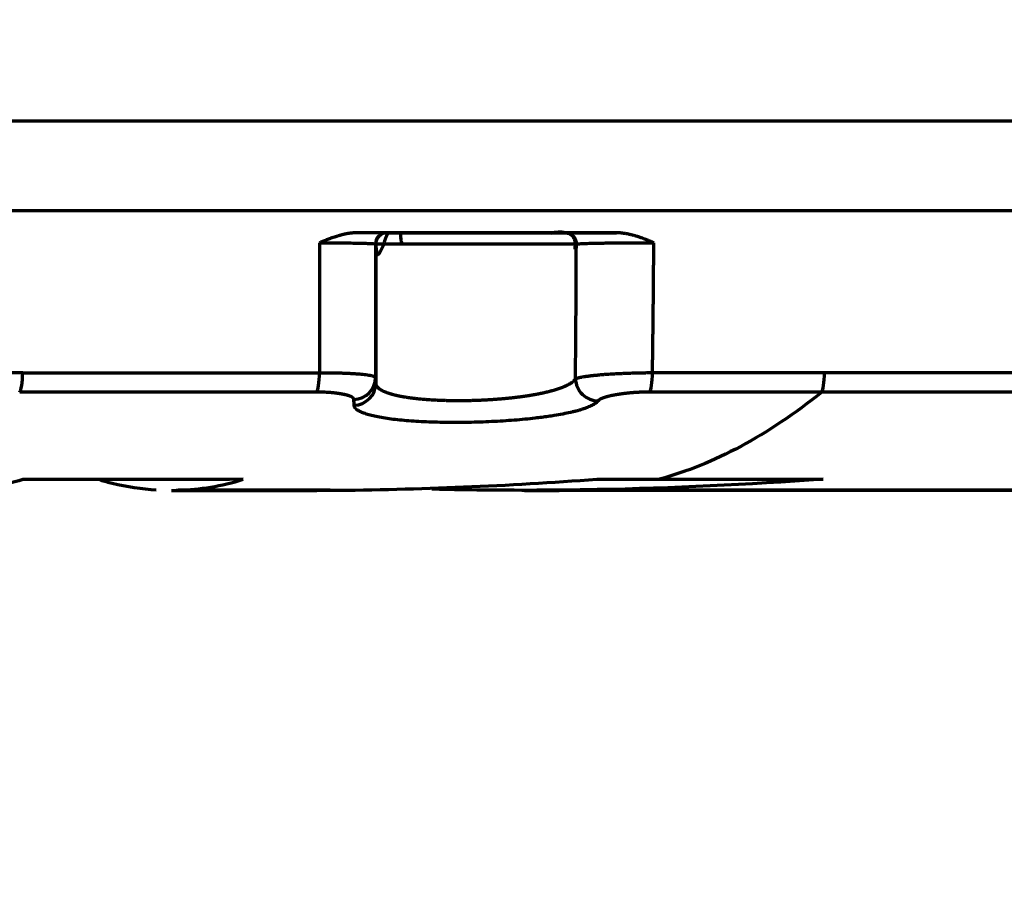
# Model space of a CAD drawing. Header units: millimetres. Extents: x -170 to 6906, y -2212 to 4257.
# Tile 208 of 256: x 5862 to 5906, y -1362 to -1322. Entities that reach past the tile are written whole.
import ezdxf

# ---------------------------------------------------------------- set-up
doc = ezdxf.new("R2010")
doc.units = ezdxf.units.MM
doc.layers.add('1', color=7, linetype='Continuous', true_color=0xffffff)

msp = doc.modelspace()

# ---------------------------------------------------------------- linework, layer by layer
at = {"lineweight": 18}
msp.add_arc((5183.539, -1242.004), 932.341, 281.861856, 355.06662, dxfattribs=at)
at = {"layer": '1', "color": 0, "linetype": 'Continuous', "lineweight": 70}
for p, q in [((5877.62, -1332.239), (5877.607, -1332.237)), ((5877.607, -1332.237), (5877.611, -1338.226))]:
    msp.add_line(p, q, dxfattribs=at)
for centre, major_axis, ratio, start_param, end_param in [((5878.107, -1332.237), (-0.048, -0.498), 0.999979, 3.236739, 4.807542), ((5861.624, -1337.901), (0, -1), 0.168277, 0.199949, 1.460719), ((5874.936, -1337.898), (0, -1), 0.163792, 0.194574, 1.460715), ((5876.611, -1338.226), (0.999, 0.035), 0.983188, 4.709092, 6.247598), ((5887.563, -1338.286), (-0.785, 0.62), 0.973411, 0.681726, 2.256338), ((5889.868, -1337.895), (0, 1), 0.159146, 3.330232, 4.602315), ((5897.585, -1337.894), (0, -1), 0.156904, 0.1861, 1.460731), ((5876.62, -1338.484), (0.999, 0.036), 0.984298, 4.707315, 6.246372)]:
    msp.add_ellipse(centre, major_axis=major_axis, ratio=ratio, start_param=start_param, end_param=end_param, dxfattribs=at)
for points, degree, knots in [([(6011.468, -1326.749), (6011.184, -1326.748), (6010.545, -1326.748), (6009.344, -1326.748), (6007.206, -1326.748), (6004.175, -1326.748), (6000.534, -1326.748), (5995.689, -1326.747), (5989.644, -1326.747), (5979.995, -1326.746), (5967.974, -1326.745), (5953.604, -1326.743), (5939.281, -1326.742), (5920.241, -1326.74), (5896.535, -1326.738), (5868.21, -1326.735), (5830.569, -1326.73), (5802.437, -1326.727), (5783.643, -1326.725)], 3, [0, 0, 0, 0, 0.003906, 0.007813, 0.015625, 0.03125, 0.046875, 0.0625, 0.09375, 0.125, 0.1875, 0.25, 0.3125, 0.375, 0.5, 0.625, 0.75, 1, 1, 1, 1]), ([(6011.52, -1326.748), (5992.609, -1326.747), (5954.645, -1326.743), (5897.497, -1326.738), (5849.912, -1326.733), (5811.999, -1326.728), (5793.118, -1326.726), (5783.702, -1326.724)], 3, [0, 0, 0, 0, 0.25, 0.5, 0.75, 0.875, 1, 1, 1, 1]), ([(5783.643, -1330.725), (5802.437, -1330.727), (5830.569, -1330.73), (5868.21, -1330.735), (5896.535, -1330.738), (5920.241, -1330.74), (5939.281, -1330.742), (5953.604, -1330.743), (5967.974, -1330.745), (5979.995, -1330.746), (5989.644, -1330.747), (5995.689, -1330.747), (6000.534, -1330.748), (6004.175, -1330.748), (6007.206, -1330.748), (6009.344, -1330.748), (6010.545, -1330.748), (6011.184, -1330.748), (6011.468, -1330.749)], 3, [0, 0, 0, 0, 0.25, 0.375, 0.5, 0.625, 0.6875, 0.75, 0.8125, 0.875, 0.90625, 0.9375, 0.953125, 0.96875, 0.984375, 0.992187, 0.996094, 1, 1, 1, 1]), ([(5876.788, -1331.736), (5876.781, -1331.736), (5876.766, -1331.736), (5876.744, -1331.736), (5876.722, -1331.737), (5876.699, -1331.737), (5876.675, -1331.739), (5876.651, -1331.74), (5876.627, -1331.742), (5876.602, -1331.744), (5876.577, -1331.746), (5876.551, -1331.748), (5876.525, -1331.751), (5876.498, -1331.754), (5876.471, -1331.758), (5876.444, -1331.761), (5876.416, -1331.766), (5876.388, -1331.77), (5876.359, -1331.775), (5876.33, -1331.78), (5876.301, -1331.785), (5876.271, -1331.791), (5876.241, -1331.797), (5876.211, -1331.804), (5876.18, -1331.811), (5876.149, -1331.818), (5876.118, -1331.826), (5876.087, -1331.834), (5876.055, -1331.842), (5876.023, -1331.851), (5875.99, -1331.859), (5875.958, -1331.869), (5875.914, -1331.882), (5875.849, -1331.901), (5875.757, -1331.93), (5875.639, -1331.97), (5875.52, -1332.014), (5875.409, -1332.055), (5875.318, -1332.091), (5875.236, -1332.123), (5875.163, -1332.153), (5875.117, -1332.171), (5875.095, -1332.18)], 3, [0, 0, 0, 0, 0.01232, 0.024917, 0.037788, 0.050932, 0.064347, 0.078031, 0.091981, 0.106195, 0.120671, 0.135407, 0.150399, 0.165645, 0.181143, 0.196889, 0.212881, 0.229115, 0.245589, 0.2623, 0.279244, 0.296418, 0.313819, 0.331444, 0.349289, 0.367347, 0.385608, 0.404072, 0.422737, 0.441601, 0.460665, 0.479926, 0.499385, 0.538873, 0.594054, 0.664577, 0.7501, 0.810525, 0.865628, 0.915524, 0.960296, 1, 1, 1, 1]), ([(5878.107, -1331.737), (5878.104, -1331.737), (5878.03, -1331.737), (5877.813, -1331.736), (5877.724, -1331.736), (5877.516, -1331.736), (5877.396, -1331.736), (5877.127, -1331.736), (5876.98, -1331.736), (5876.81, -1331.736), (5876.799, -1331.736), (5876.788, -1331.736)], 3, [0, 0, 0, 0, 0.394516, 0.394516, 0.591774, 0.591774, 0.789032, 0.789032, 0.98629, 0.98629, 1, 1, 1, 1]), ([(5878.12, -1331.739), (5878.115, -1331.739), (5878.105, -1331.739), (5878.091, -1331.74), (5878.076, -1331.741), (5878.061, -1331.743), (5878.047, -1331.745), (5878.033, -1331.747), (5878.019, -1331.75), (5878.005, -1331.753), (5877.991, -1331.756), (5877.978, -1331.76), (5877.964, -1331.764), (5877.951, -1331.769), (5877.938, -1331.774), (5877.926, -1331.779), (5877.913, -1331.784), (5877.9, -1331.79), (5877.888, -1331.796), (5877.876, -1331.803), (5877.864, -1331.81), (5877.853, -1331.817), (5877.841, -1331.825), (5877.83, -1331.834), (5877.818, -1331.842), (5877.807, -1331.851), (5877.797, -1331.861), (5877.786, -1331.87), (5877.775, -1331.88), (5877.762, -1331.893), (5877.746, -1331.91), (5877.728, -1331.931), (5877.711, -1331.953), (5877.696, -1331.976), (5877.682, -1331.999), (5877.67, -1332.024), (5877.659, -1332.046), (5877.651, -1332.067), (5877.645, -1332.085), (5877.639, -1332.103), (5877.634, -1332.122), (5877.63, -1332.141), (5877.626, -1332.16), (5877.624, -1332.18), (5877.622, -1332.199), (5877.621, -1332.219), (5877.62, -1332.232), (5877.62, -1332.239)], 3, [0, 0, 0, 0, 0.019162, 0.038131, 0.056925, 0.07556, 0.094051, 0.112408, 0.130641, 0.148754, 0.166753, 0.184645, 0.202436, 0.220136, 0.23776, 0.255324, 0.27285, 0.290362, 0.307884, 0.325444, 0.343066, 0.360775, 0.378588, 0.396517, 0.414568, 0.432738, 0.451012, 0.469365, 0.487756, 0.506136, 0.54169, 0.576698, 0.611466, 0.646252, 0.681198, 0.716311, 0.75145, 0.776281, 0.800886, 0.825367, 0.849834, 0.874611, 0.899751, 0.925032, 0.950169, 0.975033, 1, 1, 1, 1]), ([(5878.736, -1331.718), (5878.732, -1331.803), (5878.732, -1331.945), (5878.75, -1332.109), (5878.794, -1332.229), (5878.845, -1332.241), (5878.889, -1332.206)], 3, [0, 0, 0, 0, 0.207054, 0.395391, 0.582448, 1, 1, 1, 1]), ([(5890.086, -1332.182), (5890.069, -1332.175), (5890.033, -1332.16), (5889.976, -1332.137), (5889.912, -1332.111), (5889.841, -1332.083), (5889.763, -1332.052), (5889.674, -1332.018), (5889.578, -1331.982), (5889.483, -1331.949), (5889.4, -1331.921), (5889.33, -1331.899), (5889.265, -1331.879), (5889.204, -1331.861), (5889.141, -1331.844), (5889.079, -1331.828), (5889.019, -1331.813), (5888.96, -1331.8), (5888.902, -1331.788), (5888.846, -1331.778), (5888.791, -1331.768), (5888.737, -1331.761), (5888.686, -1331.754), (5888.635, -1331.748), (5888.587, -1331.744), (5888.54, -1331.741), (5888.495, -1331.738), (5888.451, -1331.737), (5888.423, -1331.737), (5888.409, -1331.737)], 3, [0, 0, 0, 0, 0.031279, 0.06667, 0.106203, 0.149928, 0.197913, 0.250252, 0.315293, 0.372972, 0.423206, 0.465828, 0.500635, 0.538786, 0.576121, 0.61261, 0.648226, 0.68294, 0.716725, 0.749556, 0.781407, 0.812266, 0.842137, 0.871011, 0.898876, 0.925719, 0.951529, 0.976293, 1, 1, 1, 1]), ([(5875.095, -1332.18), (5875.439, -1332.181), (5875.765, -1332.184), (5876.222, -1332.189), (5876.369, -1332.191), (5876.641, -1332.195), (5876.767, -1332.197), (5876.998, -1332.202), (5877.101, -1332.205), (5877.279, -1332.211), (5877.355, -1332.214), (5877.541, -1332.224), (5877.604, -1332.231), (5877.607, -1332.237)], 3, [0, 0, 0, 0, 0.245543, 0.245543, 0.371286, 0.371286, 0.497029, 0.497029, 0.622771, 0.622771, 0.748514, 0.748514, 1, 1, 1, 1]), ([(5877.612, -1332.164), (5877.613, -1332.299), (5877.63, -1332.458), (5877.665, -1332.631), (5877.683, -1332.678), (5877.701, -1332.697), (5877.711, -1332.702), (5877.718, -1332.703), (5877.726, -1332.702), (5877.736, -1332.699), (5877.779, -1332.671), (5877.888, -1332.462), (5877.99, -1332.273), (5878.023, -1332.092)], 3, [0, 0, 0, 0, 0.327123, 0.390865, 0.431372, 0.444324, 0.449602, 0.454511, 0.459469, 0.464853, 0.477862, 0.569461, 1, 1, 1, 1]), ([(5886.556, -1332.474), (5886.577, -1332.345), (5886.574, -1332.144), (5886.492, -1331.907), (5886.361, -1331.799), (5886.267, -1331.765), (5886.233, -1331.756)], 3, [0, 0, 0, 0, 0.374752, 0.653725, 0.88275, 1, 1, 1, 1]), ([(5886.613, -1332.239), (5886.625, -1332.235), (5886.659, -1332.231), (5886.767, -1332.223), (5886.844, -1332.219), (5887.034, -1332.212), (5887.147, -1332.208), (5887.345, -1332.203), (5887.416, -1332.202), (5887.565, -1332.199), (5887.643, -1332.197), (5887.764, -1332.195), (5887.806, -1332.195), (5887.89, -1332.193), (5888.02, -1332.192), (5888.157, -1332.19), (5888.298, -1332.189), (5888.345, -1332.188), (5888.441, -1332.187), (5888.586, -1332.186), (5888.735, -1332.185), (5888.937, -1332.184), (5889.041, -1332.183), (5889.249, -1332.182), (5889.354, -1332.182), (5889.511, -1332.182), (5889.564, -1332.182), (5889.668, -1332.181), (5889.825, -1332.181), (5889.981, -1332.182), (5890.086, -1332.182)], 3, [0, 0, 0, 0, 0.125, 0.125, 0.25, 0.25, 0.375, 0.375, 0.4375, 0.4375, 0.5, 0.5, 0.53125, 0.53125, 0.5625, 0.625, 0.625, 0.65625, 0.65625, 0.6875, 0.75, 0.75, 0.8125, 0.8125, 0.875, 0.875, 0.90625, 0.90625, 0.9375, 1, 1, 1, 1]), ([(5882.149, -1332.241), (5882.002, -1332.241), (5881.855, -1332.241), (5881.563, -1332.241), (5881.418, -1332.241), (5881.131, -1332.241), (5880.988, -1332.241), (5880.812, -1332.241), (5880.776, -1332.241), (5880.706, -1332.241), (5880.601, -1332.241), (5880.498, -1332.241), (5880.295, -1332.241), (5880.162, -1332.241), (5879.904, -1332.241), (5879.778, -1332.241), (5879.594, -1332.241), (5879.533, -1332.241), (5879.444, -1332.241), (5879.414, -1332.241), (5879.355, -1332.241), (5879.326, -1332.241), (5879.182, -1332.241), (5879.072, -1332.241), (5878.861, -1332.241), (5878.76, -1332.24), (5878.618, -1332.24), (5878.572, -1332.24), (5878.483, -1332.24), (5878.44, -1332.24), (5878.357, -1332.24), (5878.317, -1332.24), (5878.24, -1332.24), (5878.203, -1332.24), (5878.097, -1332.24), (5878.033, -1332.24), (5877.918, -1332.24), (5877.867, -1332.239), (5877.812, -1332.239), (5877.802, -1332.239), (5877.782, -1332.239), (5877.772, -1332.239), (5877.744, -1332.239), (5877.728, -1332.239), (5877.705, -1332.239), (5877.698, -1332.239), (5877.685, -1332.239), (5877.679, -1332.239), (5877.662, -1332.239), (5877.653, -1332.239), (5877.641, -1332.239), (5877.638, -1332.239), (5877.633, -1332.239), (5877.632, -1332.238), (5877.629, -1332.238), (5877.628, -1332.239), (5877.625, -1332.239), (5877.624, -1332.239), (5877.622, -1332.238), (5877.622, -1332.238), (5877.621, -1332.237), (5877.621, -1332.237), (5877.621, -1332.237), (5877.621, -1332.237), (5877.621, -1332.239), (5877.62, -1332.24), (5877.62, -1332.242), (5877.62, -1332.242), (5877.62, -1332.242), (5877.62, -1332.242), (5877.62, -1332.241), (5877.62, -1332.24), (5877.62, -1332.238)], 3, [0, 0, 0, 0, 0.0625, 0.0625, 0.125, 0.125, 0.1875, 0.1875, 0.203125, 0.203125, 0.21875, 0.25, 0.25, 0.3125, 0.3125, 0.375, 0.375, 0.40625, 0.40625, 0.421875, 0.421875, 0.4375, 0.4375, 0.5, 0.5, 0.5625, 0.5625, 0.59375, 0.59375, 0.625, 0.625, 0.65625, 0.65625, 0.6875, 0.6875, 0.75, 0.75, 0.8125, 0.8125, 0.828125, 0.828125, 0.84375, 0.84375, 0.875, 0.875, 0.890625, 0.890625, 0.90625, 0.90625, 0.9375, 0.9375, 0.953125, 0.953125, 0.960937, 0.960937, 0.96875, 0.96875, 0.984375, 0.984375, 0.988281, 0.988281, 0.992187, 0.992187, 0.996094, 0.996094, 0.998047, 0.998047, 0.999023, 0.999023, 0.999512, 0.999512, 1, 1, 1, 1]), ([(5886.613, -1332.239), (5886.598, -1332.239), (5886.556, -1332.239), (5886.419, -1332.239), (5886.325, -1332.24), (5886.088, -1332.24), (5885.945, -1332.24), (5885.615, -1332.24), (5885.429, -1332.241), (5885.019, -1332.241), (5884.796, -1332.241), (5884.32, -1332.241), (5884.068, -1332.241), (5883.543, -1332.241), (5883.27, -1332.241), (5882.715, -1332.241), (5882.432, -1332.241), (5882.149, -1332.241)], 3, [0, 0, 0, 0, 0.125, 0.125, 0.25, 0.25, 0.375, 0.375, 0.5, 0.5, 0.625, 0.625, 0.75, 0.75, 0.875, 0.875, 1, 1, 1, 1]), ([(5875.099, -1338.008), (5875.108, -1338.008), (5875.124, -1338.008), (5875.15, -1338.007), (5875.175, -1338.007), (5875.2, -1338.007), (5875.226, -1338.007), (5875.251, -1338.007), (5875.277, -1338.007), (5875.302, -1338.007), (5875.328, -1338.007), (5875.353, -1338.007), (5875.379, -1338.008), (5875.404, -1338.008), (5875.43, -1338.008), (5875.456, -1338.008), (5875.481, -1338.008), (5875.507, -1338.008), (5875.533, -1338.009), (5875.558, -1338.009), (5875.584, -1338.009), (5875.609, -1338.01), (5875.635, -1338.01), (5875.661, -1338.01), (5875.686, -1338.011), (5875.712, -1338.011), (5875.738, -1338.012), (5875.763, -1338.012), (5875.789, -1338.013), (5875.814, -1338.013), (5875.84, -1338.014), (5875.865, -1338.014), (5875.89, -1338.015), (5875.916, -1338.016), (5875.941, -1338.016), (5875.966, -1338.017), (5875.991, -1338.018), (5876.016, -1338.018), (5876.041, -1338.019), (5876.066, -1338.02), (5876.091, -1338.02), (5876.116, -1338.021), (5876.141, -1338.022), (5876.165, -1338.023), (5876.19, -1338.024), (5876.214, -1338.025), (5876.238, -1338.026), (5876.263, -1338.027), (5876.287, -1338.028), (5876.311, -1338.029), (5876.335, -1338.03), (5876.358, -1338.031), (5876.382, -1338.032), (5876.405, -1338.033), (5876.429, -1338.034), (5876.452, -1338.035), (5876.475, -1338.036), (5876.498, -1338.037), (5876.521, -1338.039), (5876.543, -1338.04), (5876.566, -1338.041), (5876.588, -1338.042), (5876.61, -1338.044), (5876.632, -1338.045), (5876.654, -1338.046), (5876.676, -1338.048), (5876.697, -1338.049), (5876.718, -1338.051), (5876.739, -1338.052), (5876.76, -1338.054), (5876.781, -1338.055), (5876.801, -1338.057), (5876.822, -1338.058), (5876.842, -1338.06), (5876.861, -1338.062), (5876.881, -1338.063), (5876.944, -1338.069), (5877.05, -1338.079), (5877.189, -1338.096), (5877.318, -1338.115), (5877.4, -1338.131), (5877.446, -1338.142), (5877.465, -1338.147), (5877.483, -1338.152), (5877.499, -1338.156), (5877.515, -1338.161), (5877.529, -1338.166), (5877.542, -1338.171), (5877.554, -1338.176), (5877.565, -1338.18), (5877.575, -1338.185), (5877.583, -1338.19), (5877.59, -1338.195), (5877.596, -1338.2), (5877.602, -1338.205), (5877.606, -1338.211), (5877.609, -1338.216), (5877.61, -1338.221), (5877.611, -1338.224), (5877.611, -1338.226)], 3, [0, 0, 0, 0, 0.006018, 0.012058, 0.018119, 0.024202, 0.030305, 0.03643, 0.042575, 0.048742, 0.054929, 0.061137, 0.067365, 0.073614, 0.079883, 0.086172, 0.092481, 0.09881, 0.105159, 0.111527, 0.117914, 0.124321, 0.130747, 0.137192, 0.143656, 0.150138, 0.156639, 0.163157, 0.169694, 0.176249, 0.182821, 0.189411, 0.196018, 0.202642, 0.209283, 0.21594, 0.222614, 0.229304, 0.236009, 0.242731, 0.249468, 0.25622, 0.262987, 0.269769, 0.276566, 0.283376, 0.290201, 0.297039, 0.303891, 0.310756, 0.317633, 0.324524, 0.331427, 0.338341, 0.345268, 0.352206, 0.359156, 0.366116, 0.373087, 0.380068, 0.387059, 0.39406, 0.401071, 0.40809, 0.415119, 0.422156, 0.429201, 0.436254, 0.443315, 0.450383, 0.457457, 0.464539, 0.471627, 0.47872, 0.48582, 0.492924, 0.500034, 0.555241, 0.615498, 0.680524, 0.749929, 0.764365, 0.778749, 0.793078, 0.80735, 0.821563, 0.835714, 0.849801, 0.863823, 0.877776, 0.891659, 0.905471, 0.919209, 0.932872, 0.946457, 0.959965, 0.973392, 0.986737, 1, 1, 1, 1]), ([(5882.149, -1339.239), (5882.16, -1339.239), (5882.181, -1339.238), (5882.213, -1339.237), (5882.245, -1339.236), (5882.277, -1339.235), (5882.309, -1339.233), (5882.341, -1339.232), (5882.374, -1339.23), (5882.406, -1339.229), (5882.438, -1339.227), (5882.47, -1339.226), (5882.502, -1339.224), (5882.534, -1339.222), (5882.566, -1339.221), (5882.599, -1339.219), (5882.631, -1339.217), (5882.663, -1339.215), (5882.695, -1339.213), (5882.727, -1339.211), (5882.76, -1339.209), (5882.792, -1339.207), (5882.824, -1339.205), (5882.856, -1339.203), (5882.888, -1339.201), (5882.92, -1339.199), (5882.953, -1339.196), (5882.985, -1339.194), (5883.017, -1339.192), (5883.049, -1339.189), (5883.081, -1339.187), (5883.113, -1339.184), (5883.145, -1339.182), (5883.177, -1339.179), (5883.209, -1339.176), (5883.241, -1339.174), (5883.273, -1339.171), (5883.305, -1339.168), (5883.337, -1339.165), (5883.369, -1339.162), (5883.401, -1339.159), (5883.433, -1339.156), (5883.464, -1339.153), (5883.496, -1339.15), (5883.528, -1339.147), (5883.559, -1339.144), (5883.591, -1339.141), (5883.623, -1339.138), (5883.654, -1339.134), (5883.685, -1339.131), (5883.717, -1339.128), (5883.748, -1339.124), (5883.779, -1339.121), (5883.81, -1339.117), (5883.842, -1339.113), (5883.873, -1339.11), (5883.904, -1339.106), (5883.935, -1339.102), (5883.965, -1339.099), (5883.996, -1339.095), (5884.027, -1339.091), (5884.057, -1339.087), (5884.088, -1339.083), (5884.118, -1339.079), (5884.149, -1339.075), (5884.179, -1339.071), (5884.209, -1339.067), (5884.239, -1339.063), (5884.269, -1339.058), (5884.299, -1339.054), (5884.329, -1339.05), (5884.359, -1339.046), (5884.388, -1339.041), (5884.418, -1339.037), (5884.447, -1339.032), (5884.477, -1339.028), (5884.506, -1339.023), (5884.535, -1339.018), (5884.564, -1339.014), (5884.593, -1339.009), (5884.621, -1339.004), (5884.65, -1338.999), (5884.678, -1338.994), (5884.707, -1338.989), (5884.735, -1338.984), (5884.763, -1338.979), (5884.791, -1338.974), (5884.819, -1338.969), (5884.847, -1338.964), (5884.874, -1338.959), (5884.902, -1338.954), (5884.929, -1338.948), (5884.956, -1338.943), (5884.983, -1338.938), (5885.01, -1338.932), (5885.037, -1338.927), (5885.063, -1338.921), (5885.092, -1338.915), (5885.122, -1338.909), (5885.154, -1338.902), (5885.186, -1338.895), (5885.218, -1338.887), (5885.25, -1338.88), (5885.282, -1338.872), (5885.314, -1338.865), (5885.346, -1338.857), (5885.378, -1338.849), (5885.41, -1338.841), (5885.442, -1338.832), (5885.474, -1338.824), (5885.506, -1338.815), (5885.537, -1338.807), (5885.569, -1338.798), (5885.6, -1338.789), (5885.631, -1338.78), (5885.662, -1338.771), (5885.693, -1338.761), (5885.724, -1338.752), (5885.754, -1338.742), (5885.784, -1338.732), (5885.814, -1338.722), (5885.844, -1338.712), (5885.873, -1338.702), (5885.902, -1338.691), (5885.931, -1338.681), (5885.96, -1338.67), (5885.988, -1338.66), (5886.016, -1338.649), (5886.043, -1338.638), (5886.07, -1338.626), (5886.097, -1338.615), (5886.123, -1338.603), (5886.149, -1338.592), (5886.174, -1338.58), (5886.199, -1338.568), (5886.223, -1338.556), (5886.247, -1338.544), (5886.27, -1338.532), (5886.293, -1338.519), (5886.315, -1338.506), (5886.336, -1338.494), (5886.357, -1338.481), (5886.377, -1338.468), (5886.397, -1338.455), (5886.416, -1338.441), (5886.434, -1338.428), (5886.452, -1338.414), (5886.468, -1338.401), (5886.484, -1338.387), (5886.5, -1338.373), (5886.514, -1338.359), (5886.528, -1338.344), (5886.54, -1338.33), (5886.552, -1338.315), (5886.563, -1338.301), (5886.57, -1338.291), (5886.573, -1338.286)], 3, [0, 0, 0, 0, 0.00494, 0.009885, 0.014836, 0.019792, 0.024753, 0.02972, 0.034692, 0.039669, 0.044652, 0.04964, 0.054633, 0.059632, 0.064637, 0.069646, 0.074661, 0.079682, 0.084708, 0.089739, 0.094776, 0.099818, 0.104866, 0.109919, 0.114978, 0.120042, 0.125112, 0.130187, 0.135268, 0.140354, 0.145446, 0.150543, 0.155646, 0.160755, 0.165869, 0.170989, 0.176114, 0.181245, 0.186381, 0.191524, 0.196671, 0.201825, 0.206984, 0.212149, 0.217319, 0.222495, 0.227677, 0.232864, 0.238057, 0.243256, 0.248461, 0.253671, 0.258887, 0.264109, 0.269337, 0.27457, 0.279809, 0.285054, 0.290305, 0.295561, 0.300823, 0.306091, 0.311365, 0.316645, 0.32193, 0.327222, 0.332519, 0.337822, 0.343131, 0.348446, 0.353766, 0.359093, 0.364426, 0.369764, 0.375108, 0.380458, 0.385815, 0.391177, 0.396545, 0.401919, 0.407298, 0.412684, 0.418076, 0.423474, 0.428878, 0.434288, 0.439703, 0.445125, 0.450553, 0.455987, 0.461427, 0.466873, 0.472325, 0.477783, 0.483247, 0.488717, 0.494193, 0.499676, 0.506376, 0.513143, 0.519978, 0.52688, 0.533849, 0.540886, 0.54799, 0.555162, 0.562401, 0.569708, 0.577082, 0.584524, 0.592033, 0.59961, 0.607254, 0.614966, 0.622745, 0.630593, 0.638507, 0.646489, 0.654539, 0.662657, 0.670842, 0.679095, 0.687415, 0.695803, 0.704259, 0.712783, 0.721374, 0.730033, 0.738759, 0.747554, 0.756416, 0.765345, 0.774343, 0.783408, 0.792541, 0.801742, 0.811011, 0.820347, 0.829751, 0.839223, 0.848763, 0.858371, 0.868046, 0.877789, 0.8876, 0.897479, 0.907426, 0.917441, 0.927523, 0.937673, 0.947891, 0.958177, 0.968531, 0.978953, 0.989443, 1, 1, 1, 1]), ([(5886.573, -1338.286), (5886.574, -1338.285), (5886.577, -1338.283), (5886.582, -1338.28), (5886.588, -1338.277), (5886.596, -1338.273), (5886.605, -1338.269), (5886.616, -1338.264), (5886.63, -1338.259), (5886.645, -1338.253), (5886.664, -1338.247), (5886.686, -1338.241), (5886.711, -1338.234), (5886.741, -1338.226), (5886.775, -1338.219), (5886.814, -1338.21), (5886.86, -1338.201), (5886.911, -1338.192), (5886.974, -1338.181), (5887.049, -1338.17), (5887.135, -1338.157), (5887.224, -1338.146), (5887.314, -1338.135), (5887.405, -1338.125), (5887.496, -1338.116), (5887.585, -1338.107), (5887.673, -1338.099), (5887.748, -1338.092), (5887.811, -1338.087), (5887.863, -1338.083), (5887.916, -1338.079), (5887.97, -1338.075), (5888.024, -1338.072), (5888.079, -1338.068), (5888.134, -1338.065), (5888.19, -1338.061), (5888.246, -1338.058), (5888.303, -1338.055), (5888.36, -1338.052), (5888.418, -1338.049), (5888.476, -1338.046), (5888.534, -1338.043), (5888.592, -1338.04), (5888.651, -1338.038), (5888.71, -1338.035), (5888.769, -1338.033), (5888.828, -1338.03), (5888.887, -1338.028), (5888.946, -1338.026), (5889.005, -1338.024), (5889.064, -1338.022), (5889.123, -1338.02), (5889.182, -1338.018), (5889.241, -1338.017), (5889.299, -1338.015), (5889.357, -1338.014), (5889.415, -1338.012), (5889.473, -1338.011), (5889.53, -1338.01), (5889.587, -1338.009), (5889.643, -1338.008), (5889.699, -1338.007), (5889.755, -1338.006), (5889.81, -1338.006), (5889.865, -1338.005), (5889.919, -1338.005), (5889.973, -1338.005), (5890.008, -1338.005), (5890.026, -1338.005)], 3, [0, 0, 0, 0, 0.005531, 0.012122, 0.019784, 0.028534, 0.038388, 0.049363, 0.061481, 0.074761, 0.089227, 0.104902, 0.12181, 0.139975, 0.15942, 0.180169, 0.202244, 0.225665, 0.250449, 0.282959, 0.314408, 0.344727, 0.373858, 0.401748, 0.428354, 0.453639, 0.477575, 0.500139, 0.513444, 0.526739, 0.540023, 0.553292, 0.566543, 0.579774, 0.592981, 0.606163, 0.619316, 0.632437, 0.645524, 0.658574, 0.671585, 0.684553, 0.697477, 0.710354, 0.723182, 0.735957, 0.748679, 0.761344, 0.773951, 0.786497, 0.79898, 0.811399, 0.823751, 0.836035, 0.848248, 0.860391, 0.872459, 0.884453, 0.896371, 0.908211, 0.919972, 0.931653, 0.943253, 0.95477, 0.966205, 0.977555, 0.98882, 1, 1, 1, 1]), ([(5897.741, -1338.004), (5903.736, -1338.003), (5909.74, -1338.002), (5921.766, -1338), (5927.788, -1337.999), (5939.85, -1337.998), (5945.891, -1337.997), (5957.993, -1337.995), (5964.054, -1337.995), (5970.128, -1337.994)], 3, [0, 0, 0, 0, 0.25, 0.25, 0.5, 0.5, 0.75, 0.75, 1, 1, 1, 1]), ([(5877.62, -1338.484), (5877.62, -1338.487), (5877.621, -1338.492), (5877.621, -1338.499), (5877.622, -1338.506), (5877.623, -1338.513), (5877.624, -1338.521), (5877.626, -1338.528), (5877.628, -1338.535), (5877.63, -1338.542), (5877.632, -1338.549), (5877.635, -1338.556), (5877.637, -1338.563), (5877.64, -1338.57), (5877.644, -1338.577), (5877.647, -1338.583), (5877.651, -1338.59), (5877.655, -1338.597), (5877.659, -1338.604), (5877.663, -1338.61), (5877.668, -1338.617), (5877.672, -1338.624), (5877.677, -1338.63), (5877.683, -1338.637), (5877.688, -1338.643), (5877.694, -1338.65), (5877.699, -1338.656), (5877.705, -1338.663), (5877.712, -1338.669), (5877.718, -1338.675), (5877.725, -1338.681), (5877.732, -1338.688), (5877.739, -1338.694), (5877.746, -1338.7), (5877.753, -1338.706), (5877.761, -1338.712), (5877.769, -1338.718), (5877.777, -1338.724), (5877.785, -1338.73), (5877.794, -1338.736), (5877.802, -1338.742), (5877.811, -1338.748), (5877.82, -1338.754), (5877.829, -1338.76), (5877.839, -1338.765), (5877.848, -1338.771), (5877.858, -1338.777), (5877.868, -1338.783), (5877.878, -1338.788), (5877.888, -1338.794), (5877.898, -1338.799), (5877.909, -1338.805), (5877.919, -1338.81), (5877.93, -1338.816), (5877.941, -1338.821), (5877.952, -1338.826), (5877.964, -1338.832), (5877.975, -1338.837), (5877.987, -1338.842), (5877.999, -1338.848), (5878.011, -1338.853), (5878.023, -1338.858), (5878.035, -1338.863), (5878.048, -1338.868), (5878.06, -1338.873), (5878.073, -1338.878), (5878.086, -1338.883), (5878.099, -1338.888), (5878.112, -1338.893), (5878.125, -1338.898), (5878.138, -1338.902), (5878.152, -1338.907), (5878.166, -1338.912), (5878.179, -1338.917), (5878.193, -1338.921), (5878.207, -1338.926), (5878.221, -1338.93), (5878.236, -1338.935), (5878.25, -1338.939), (5878.265, -1338.944), (5878.279, -1338.948), (5878.294, -1338.953), (5878.309, -1338.957), (5878.324, -1338.961), (5878.339, -1338.966), (5878.354, -1338.97), (5878.37, -1338.974), (5878.385, -1338.978), (5878.4, -1338.983), (5878.416, -1338.987), (5878.432, -1338.991), (5878.448, -1338.995), (5878.464, -1338.999), (5878.48, -1339.003), (5878.496, -1339.007), (5878.512, -1339.01), (5878.528, -1339.014), (5878.545, -1339.018), (5878.561, -1339.022), (5878.578, -1339.026), (5878.594, -1339.029), (5878.611, -1339.033), (5878.628, -1339.037), (5878.645, -1339.04), (5878.662, -1339.044), (5878.679, -1339.047), (5878.696, -1339.051), (5878.713, -1339.054), (5878.73, -1339.058), (5878.748, -1339.061), (5878.765, -1339.064), (5878.783, -1339.068), (5878.8, -1339.071), (5878.818, -1339.074), (5878.836, -1339.077), (5878.853, -1339.08), (5878.871, -1339.083), (5878.889, -1339.087), (5878.907, -1339.09), (5878.925, -1339.093), (5878.952, -1339.097), (5878.987, -1339.103), (5879.032, -1339.11), (5879.077, -1339.116), (5879.123, -1339.123), (5879.17, -1339.129), (5879.217, -1339.136), (5879.264, -1339.142), (5879.313, -1339.148), (5879.361, -1339.153), (5879.41, -1339.159), (5879.46, -1339.164), (5879.51, -1339.17), (5879.56, -1339.175), (5879.611, -1339.18), (5879.663, -1339.185), (5879.715, -1339.189), (5879.767, -1339.194), (5879.82, -1339.198), (5879.873, -1339.202), (5879.927, -1339.206), (5879.98, -1339.21), (5880.035, -1339.214), (5880.089, -1339.217), (5880.145, -1339.221), (5880.2, -1339.224), (5880.256, -1339.227), (5880.312, -1339.23), (5880.368, -1339.233), (5880.425, -1339.235), (5880.482, -1339.238), (5880.539, -1339.24), (5880.596, -1339.242), (5880.654, -1339.244), (5880.712, -1339.246), (5880.77, -1339.247), (5880.829, -1339.249), (5880.887, -1339.25), (5880.946, -1339.251), (5881.005, -1339.252), (5881.065, -1339.253), (5881.124, -1339.253), (5881.184, -1339.254), (5881.243, -1339.254), (5881.303, -1339.254), (5881.363, -1339.254), (5881.423, -1339.254), (5881.484, -1339.254), (5881.544, -1339.253), (5881.604, -1339.253), (5881.665, -1339.252), (5881.725, -1339.251), (5881.786, -1339.25), (5881.846, -1339.248), (5881.907, -1339.247), (5881.968, -1339.245), (5882.028, -1339.244), (5882.089, -1339.242), (5882.129, -1339.24), (5882.149, -1339.239)], 3, [0, 0, 0, 0, 0.004803, 0.009597, 0.014379, 0.019152, 0.023914, 0.028666, 0.033408, 0.03814, 0.042861, 0.047572, 0.052273, 0.056964, 0.061644, 0.066314, 0.070974, 0.075624, 0.080263, 0.084892, 0.089511, 0.09412, 0.098719, 0.103307, 0.107885, 0.112453, 0.117011, 0.121558, 0.126095, 0.130622, 0.135139, 0.139646, 0.144142, 0.148628, 0.153104, 0.15757, 0.162026, 0.166471, 0.170907, 0.175332, 0.179747, 0.184151, 0.188546, 0.19293, 0.197304, 0.201668, 0.206022, 0.210366, 0.2147, 0.219023, 0.223336, 0.227639, 0.231932, 0.236215, 0.240488, 0.24475, 0.249002, 0.253245, 0.257477, 0.261699, 0.26591, 0.270112, 0.274304, 0.278485, 0.282657, 0.286818, 0.290969, 0.29511, 0.299241, 0.303362, 0.307472, 0.311573, 0.315663, 0.319744, 0.323814, 0.327875, 0.331925, 0.335965, 0.339995, 0.344015, 0.348025, 0.352025, 0.356014, 0.359994, 0.363964, 0.367923, 0.371873, 0.375812, 0.379742, 0.383661, 0.387571, 0.39147, 0.39536, 0.399239, 0.403108, 0.406968, 0.410817, 0.414656, 0.418486, 0.422305, 0.426114, 0.429914, 0.433703, 0.437482, 0.441252, 0.445011, 0.44876, 0.4525, 0.456229, 0.459949, 0.463659, 0.467358, 0.471048, 0.474728, 0.478397, 0.482057, 0.485707, 0.489347, 0.492977, 0.496598, 0.500208, 0.508967, 0.51772, 0.526468, 0.535209, 0.543944, 0.552674, 0.561398, 0.570116, 0.578828, 0.587535, 0.596236, 0.604932, 0.613623, 0.622308, 0.630987, 0.639662, 0.648331, 0.656995, 0.665654, 0.674308, 0.682957, 0.691601, 0.70024, 0.708875, 0.717505, 0.726129, 0.73475, 0.743366, 0.751977, 0.760584, 0.769186, 0.777784, 0.786378, 0.794967, 0.803553, 0.812134, 0.820711, 0.829284, 0.837853, 0.846419, 0.85498, 0.863538, 0.872092, 0.880643, 0.88919, 0.897733, 0.906273, 0.914809, 0.923342, 0.931872, 0.940399, 0.948922, 0.957443, 0.96596, 0.974474, 0.982986, 0.991494, 1, 1, 1, 1]), ([(5876.642, -1339.209), (5876.642, -1339.208), (5876.642, -1339.205), (5876.642, -1339.201), (5876.641, -1339.197), (5876.64, -1339.193), (5876.639, -1339.189), (5876.638, -1339.185), (5876.636, -1339.181), (5876.634, -1339.177), (5876.632, -1339.173), (5876.63, -1339.169), (5876.628, -1339.165), (5876.625, -1339.161), (5876.622, -1339.157), (5876.619, -1339.154), (5876.616, -1339.15), (5876.612, -1339.146), (5876.609, -1339.142), (5876.605, -1339.138), (5876.6, -1339.135), (5876.596, -1339.131), (5876.591, -1339.127), (5876.587, -1339.123), (5876.582, -1339.12), (5876.576, -1339.116), (5876.571, -1339.112), (5876.565, -1339.109), (5876.559, -1339.105), (5876.553, -1339.102), (5876.547, -1339.098), (5876.54, -1339.094), (5876.533, -1339.091), (5876.526, -1339.087), (5876.519, -1339.084), (5876.512, -1339.08), (5876.504, -1339.077), (5876.496, -1339.073), (5876.488, -1339.07), (5876.48, -1339.067), (5876.471, -1339.063), (5876.463, -1339.06), (5876.454, -1339.056), (5876.445, -1339.053), (5876.435, -1339.05), (5876.426, -1339.046), (5876.416, -1339.043), (5876.406, -1339.04), (5876.396, -1339.036), (5876.385, -1339.033), (5876.374, -1339.03), (5876.364, -1339.027), (5876.352, -1339.024), (5876.341, -1339.02), (5876.33, -1339.017), (5876.318, -1339.014), (5876.306, -1339.011), (5876.294, -1339.008), (5876.281, -1339.005), (5876.269, -1339.002), (5876.256, -1338.999), (5876.243, -1338.996), (5876.229, -1338.992), (5876.216, -1338.989), (5876.202, -1338.986), (5876.188, -1338.984), (5876.174, -1338.981), (5876.155, -1338.977), (5876.132, -1338.972), (5876.104, -1338.967), (5876.075, -1338.962), (5876.046, -1338.956), (5876.017, -1338.952), (5875.987, -1338.947), (5875.957, -1338.942), (5875.927, -1338.938), (5875.896, -1338.934), (5875.865, -1338.929), (5875.833, -1338.926), (5875.801, -1338.922), (5875.769, -1338.918), (5875.736, -1338.915), (5875.703, -1338.911), (5875.67, -1338.908), (5875.636, -1338.905), (5875.602, -1338.902), (5875.568, -1338.9), (5875.533, -1338.897), (5875.498, -1338.895), (5875.463, -1338.893), (5875.427, -1338.891), (5875.391, -1338.889), (5875.354, -1338.887), (5875.317, -1338.886), (5875.28, -1338.884), (5875.242, -1338.883), (5875.204, -1338.882), (5875.166, -1338.881), (5875.127, -1338.88), (5875.088, -1338.88), (5875.048, -1338.879), (5875.008, -1338.879), (5874.982, -1338.879), (5874.968, -1338.879)], 3, [0, 0, 0, 0, 0.007769, 0.015516, 0.023243, 0.030949, 0.038637, 0.046305, 0.053956, 0.061589, 0.069207, 0.076809, 0.084396, 0.091969, 0.09953, 0.107078, 0.114614, 0.12214, 0.129656, 0.137163, 0.144662, 0.152153, 0.159638, 0.167117, 0.174591, 0.182061, 0.189528, 0.196992, 0.204455, 0.211917, 0.219379, 0.226842, 0.234307, 0.241774, 0.249245, 0.25672, 0.2642, 0.271685, 0.279178, 0.286678, 0.294187, 0.301705, 0.309232, 0.316771, 0.324321, 0.331884, 0.339459, 0.347049, 0.354654, 0.362274, 0.369911, 0.377565, 0.385236, 0.392927, 0.400637, 0.408367, 0.416118, 0.423891, 0.431686, 0.439505, 0.447347, 0.455214, 0.463106, 0.471025, 0.47897, 0.486942, 0.494943, 0.502973, 0.518325, 0.533544, 0.548635, 0.563604, 0.578455, 0.593194, 0.607827, 0.62236, 0.636798, 0.651147, 0.665414, 0.679604, 0.693724, 0.70778, 0.721778, 0.735726, 0.749629, 0.763494, 0.777329, 0.791139, 0.804932, 0.818714, 0.832493, 0.846274, 0.860065, 0.873873, 0.887705, 0.901567, 0.915465, 0.929407, 0.9434, 0.957449, 0.971561, 0.985743, 1, 1, 1, 1]), ([(5889.898, -1338.877), (5889.89, -1338.877), (5889.876, -1338.877), (5889.855, -1338.877), (5889.833, -1338.877), (5889.812, -1338.877), (5889.791, -1338.878), (5889.769, -1338.878), (5889.748, -1338.878), (5889.727, -1338.879), (5889.706, -1338.879), (5889.685, -1338.879), (5889.664, -1338.88), (5889.643, -1338.88), (5889.622, -1338.881), (5889.601, -1338.881), (5889.58, -1338.882), (5889.559, -1338.883), (5889.538, -1338.883), (5889.517, -1338.884), (5889.497, -1338.885), (5889.476, -1338.886), (5889.455, -1338.887), (5889.435, -1338.888), (5889.414, -1338.889), (5889.393, -1338.89), (5889.373, -1338.891), (5889.352, -1338.892), (5889.332, -1338.893), (5889.312, -1338.894), (5889.291, -1338.896), (5889.271, -1338.897), (5889.251, -1338.898), (5889.23, -1338.9), (5889.21, -1338.901), (5889.19, -1338.902), (5889.17, -1338.904), (5889.15, -1338.905), (5889.13, -1338.907), (5889.11, -1338.909), (5889.09, -1338.91), (5889.07, -1338.912), (5889.05, -1338.914), (5889.03, -1338.916), (5889.011, -1338.917), (5888.991, -1338.919), (5888.971, -1338.921), (5888.951, -1338.923), (5888.932, -1338.925), (5888.912, -1338.927), (5888.893, -1338.929), (5888.873, -1338.932), (5888.854, -1338.934), (5888.834, -1338.936), (5888.815, -1338.938), (5888.795, -1338.941), (5888.776, -1338.943), (5888.757, -1338.945), (5888.737, -1338.948), (5888.718, -1338.95), (5888.699, -1338.953), (5888.68, -1338.955), (5888.661, -1338.958), (5888.642, -1338.961), (5888.623, -1338.963), (5888.604, -1338.966), (5888.585, -1338.969), (5888.566, -1338.972), (5888.547, -1338.975), (5888.528, -1338.978), (5888.509, -1338.98), (5888.491, -1338.983), (5888.472, -1338.987), (5888.453, -1338.99), (5888.435, -1338.993), (5888.416, -1338.996), (5888.391, -1339), (5888.359, -1339.006), (5888.321, -1339.013), (5888.284, -1339.02), (5888.248, -1339.027), (5888.213, -1339.034), (5888.179, -1339.041), (5888.146, -1339.048), (5888.114, -1339.055), (5888.082, -1339.063), (5888.052, -1339.07), (5888.022, -1339.077), (5887.994, -1339.085), (5887.966, -1339.092), (5887.939, -1339.1), (5887.914, -1339.107), (5887.889, -1339.115), (5887.865, -1339.123), (5887.842, -1339.13), (5887.82, -1339.138), (5887.798, -1339.146), (5887.778, -1339.154), (5887.759, -1339.162), (5887.74, -1339.17), (5887.723, -1339.178), (5887.706, -1339.186), (5887.691, -1339.194), (5887.676, -1339.202), (5887.662, -1339.21), (5887.65, -1339.219), (5887.638, -1339.227), (5887.627, -1339.235), (5887.617, -1339.244), (5887.608, -1339.252), (5887.599, -1339.261), (5887.595, -1339.267), (5887.592, -1339.269)], 3, [0, 0, 0, 0, 0.006712, 0.013401, 0.020067, 0.026712, 0.033336, 0.039939, 0.046524, 0.05309, 0.059639, 0.066171, 0.072688, 0.079189, 0.085676, 0.09215, 0.098611, 0.105061, 0.1115, 0.117929, 0.12435, 0.130762, 0.137167, 0.143566, 0.14996, 0.156349, 0.162734, 0.169117, 0.175498, 0.181878, 0.188258, 0.194639, 0.201022, 0.207407, 0.213796, 0.22019, 0.226588, 0.232993, 0.239406, 0.245826, 0.252255, 0.258694, 0.265143, 0.271604, 0.278077, 0.284563, 0.291064, 0.297579, 0.30411, 0.310658, 0.317223, 0.323806, 0.330408, 0.33703, 0.343673, 0.350336, 0.357023, 0.363732, 0.370464, 0.377221, 0.384004, 0.390812, 0.397647, 0.404509, 0.4114, 0.418319, 0.425267, 0.432246, 0.439256, 0.446297, 0.453371, 0.460477, 0.467616, 0.47479, 0.481998, 0.489242, 0.496522, 0.51188, 0.527108, 0.542213, 0.557201, 0.572077, 0.586847, 0.601518, 0.616096, 0.630587, 0.644998, 0.659335, 0.673606, 0.687818, 0.701976, 0.71609, 0.730164, 0.744208, 0.758227, 0.77223, 0.786224, 0.800216, 0.814213, 0.828223, 0.842254, 0.856312, 0.870406, 0.884542, 0.898727, 0.912969, 0.927274, 0.941651, 0.956105, 0.970643, 0.985273, 1, 1, 1, 1]), ([(5970.011, -1338.87), (5969.614, -1338.87), (5968.824, -1338.87), (5967.645, -1338.87), (5966.48, -1338.871), (5965.327, -1338.871), (5964.187, -1338.871), (5963.06, -1338.871), (5961.946, -1338.871), (5960.844, -1338.871), (5959.756, -1338.871), (5958.68, -1338.871), (5957.616, -1338.871), (5956.566, -1338.871), (5955.528, -1338.871), (5954.503, -1338.871), (5953.491, -1338.871), (5952.491, -1338.871), (5951.504, -1338.872), (5950.53, -1338.872), (5949.569, -1338.872), (5948.62, -1338.872), (5947.684, -1338.872), (5946.761, -1338.872), (5945.85, -1338.872), (5944.952, -1338.872), (5944.066, -1338.872), (5943.194, -1338.872), (5942.334, -1338.872), (5941.486, -1338.872), (5940.652, -1338.872), (5939.83, -1338.872), (5939.02, -1338.873), (5938.224, -1338.873), (5937.44, -1338.873), (5936.668, -1338.873), (5935.909, -1338.873), (5935.163, -1338.873), (5934.43, -1338.873), (5933.709, -1338.873), (5933.001, -1338.873), (5932.062, -1338.873), (5930.881, -1338.873), (5929.444, -1338.873), (5927.984, -1338.874), (5926.5, -1338.874), (5924.992, -1338.874), (5923.46, -1338.874), (5921.904, -1338.874), (5920.324, -1338.874), (5918.721, -1338.874), (5917.093, -1338.875), (5915.441, -1338.875), (5913.766, -1338.875), (5912.066, -1338.875), (5910.343, -1338.875), (5908.595, -1338.875), (5906.824, -1338.876), (5905.028, -1338.876), (5903.209, -1338.876), (5901.365, -1338.876), (5899.497, -1338.876), (5898.244, -1338.876), (5897.614, -1338.876)], 3, [0, 0, 0, 0, 0.016437, 0.032696, 0.048779, 0.064685, 0.080415, 0.095968, 0.111345, 0.126547, 0.141572, 0.156422, 0.171096, 0.185595, 0.199919, 0.214067, 0.22804, 0.241838, 0.255461, 0.268909, 0.282182, 0.29528, 0.308204, 0.320952, 0.333526, 0.345925, 0.358149, 0.370199, 0.382074, 0.393775, 0.405301, 0.416652, 0.427829, 0.438832, 0.449659, 0.460313, 0.470792, 0.481096, 0.491227, 0.501182, 0.510964, 0.52057, 0.54008, 0.559921, 0.580093, 0.600596, 0.62143, 0.642596, 0.664093, 0.685923, 0.708084, 0.730578, 0.753404, 0.776562, 0.800053, 0.823878, 0.848036, 0.872527, 0.897353, 0.922512, 0.948006, 0.973836, 1, 1, 1, 1]), ([(5887.592, -1339.269), (5887.591, -1339.272), (5887.587, -1339.276), (5887.582, -1339.282), (5887.576, -1339.289), (5887.57, -1339.295), (5887.564, -1339.302), (5887.558, -1339.308), (5887.551, -1339.315), (5887.544, -1339.321), (5887.537, -1339.327), (5887.53, -1339.334), (5887.523, -1339.34), (5887.515, -1339.347), (5887.507, -1339.353), (5887.499, -1339.359), (5887.491, -1339.366), (5887.482, -1339.372), (5887.473, -1339.378), (5887.464, -1339.385), (5887.455, -1339.391), (5887.445, -1339.398), (5887.436, -1339.404), (5887.426, -1339.41), (5887.416, -1339.417), (5887.405, -1339.423), (5887.395, -1339.429), (5887.384, -1339.435), (5887.373, -1339.442), (5887.361, -1339.448), (5887.326, -1339.467), (5887.263, -1339.499), (5887.164, -1339.543), (5887.053, -1339.586), (5886.932, -1339.629), (5886.801, -1339.67), (5886.661, -1339.711), (5886.51, -1339.75), (5886.297, -1339.801), (5886.007, -1339.862), (5885.667, -1339.923), (5885.35, -1339.971), (5885.065, -1340.011), (5884.718, -1340.053), (5884.305, -1340.097), (5883.82, -1340.14), (5883.322, -1340.176), (5882.811, -1340.204), (5882.293, -1340.225), (5881.774, -1340.238), (5881.258, -1340.244), (5880.751, -1340.241), (5880.256, -1340.23), (5879.779, -1340.212), (5879.323, -1340.186), (5878.892, -1340.153), (5878.49, -1340.112), (5878.121, -1340.064), (5877.788, -1340.009), (5877.544, -1339.958), (5877.368, -1339.914), (5877.248, -1339.879), (5877.137, -1339.843), (5877.038, -1339.806), (5876.949, -1339.768), (5876.872, -1339.728), (5876.806, -1339.687), (5876.764, -1339.655), (5876.739, -1339.633), (5876.726, -1339.621), (5876.715, -1339.608), (5876.704, -1339.596), (5876.694, -1339.583), (5876.686, -1339.571), (5876.678, -1339.558), (5876.671, -1339.545), (5876.665, -1339.533), (5876.66, -1339.52), (5876.656, -1339.507), (5876.654, -1339.494), (5876.652, -1339.481), (5876.651, -1339.473), (5876.651, -1339.468)], 3, [0, 0, 0, 0, 0.002169, 0.004336, 0.006504, 0.008671, 0.010838, 0.013004, 0.015171, 0.017337, 0.019504, 0.02167, 0.023837, 0.026004, 0.028172, 0.030339, 0.032508, 0.034677, 0.036847, 0.039017, 0.041189, 0.043361, 0.045535, 0.047709, 0.049885, 0.052062, 0.054241, 0.056421, 0.058603, 0.060786, 0.062971, 0.078601, 0.094213, 0.109839, 0.125509, 0.141133, 0.156714, 0.172282, 0.187871, 0.219153, 0.250308, 0.271079, 0.29188, 0.312793, 0.343962, 0.375148, 0.406406, 0.437531, 0.468951, 0.500148, 0.53138, 0.562754, 0.593895, 0.625111, 0.656299, 0.687452, 0.718778, 0.749974, 0.78113, 0.812518, 0.828096, 0.843673, 0.859282, 0.874956, 0.890601, 0.906205, 0.9218, 0.937421, 0.941926, 0.946422, 0.950911, 0.955393, 0.959868, 0.964338, 0.968803, 0.973265, 0.977724, 0.98218, 0.986635, 0.991089, 0.995544, 1, 1, 1, 1]), ([(5875.582, -1343.278), (5877.574, -1343.264), (5879.565, -1343.215), (5883.546, -1343.047), (5885.536, -1342.93), (5887.525, -1342.78)], 3, [0, 0, 0, 0, 0.5, 0.5, 1, 1, 1, 1]), ([(5865.271, -1342.816), (5865.45, -1342.868), (5865.63, -1342.917), (5866.466, -1343.12), (5867.123, -1343.22), (5867.779, -1343.262)], 3, [0, 0, 0, 0, 0.21524, 0.21524, 1, 1, 1, 1]), ([(5875.582, -1343.278), (5875.358, -1343.278), (5874.011, -1343.279), (5872.652, -1343.279), (5871.285, -1343.279), (5869.913, -1343.279), (5868.768, -1343.279)], 5, [0, 0, 0, 0, 0, 0, 0.16612, 1, 1, 1, 1, 1, 1]), ([(5910.516, -1343.273), (5909.049, -1343.273), (5905.785, -1343.274), (5901.211, -1343.275), (5896.495, -1343.276), (5891.634, -1343.276), (5888.319, -1343.277), (5886.97, -1343.277)], 5, [0, 0, 0, 0, 0, 0, 0.331497, 0.730187, 1, 1, 1, 1, 1, 1])]:
    msp.add_open_spline(points, degree=degree, knots=knots, dxfattribs=at)
for points, degree in [([(5888.409, -1331.737), (5884.491, -1331.736), (5880.618, -1331.736), (5876.788, -1331.736)], 3), ([(5878.107, -1331.737), (5878.111, -1331.738), (5878.116, -1331.738), (5878.12, -1331.739)], 3), ([(5878.12, -1331.739), (5878.125, -1331.739), (5878.401, -1331.74)], 2), ([(5878.401, -1331.74), (5878.698, -1331.74), (5879.833, -1331.741), (5880.583, -1331.741)], 2), ([(5880.583, -1331.741), (5881.273, -1331.741), (5882.77, -1331.741), (5883.476, -1331.741)], 2), ([(5883.476, -1331.741), (5884.238, -1331.741), (5885.429, -1331.74), (5885.764, -1331.74)], 2), ([(5886.12, -1331.731), (5885.924, -1331.699), (5885.708, -1331.706), (5885.462, -1331.763)], 3), ([(5885.764, -1331.74), (5886.073, -1331.739), (5886.114, -1331.739)], 2), ([(5886.114, -1331.739), (5886.142, -1331.738), (5886.499, -1331.738), (5887.109, -1331.737), (5887.929, -1331.737), (5888.409, -1331.737)], 2), ([(5875.095, -1332.18), (5875.097, -1334.123), (5875.098, -1336.065), (5875.099, -1338.008)], 3), ([(5878.023, -1332.092), (5878.088, -1331.931), (5878.155, -1331.772)], 2), ([(5877.62, -1332.239), (5877.62, -1334.32), (5877.62, -1336.402), (5877.62, -1338.484)], 3), ([(5886.573, -1338.286), (5886.593, -1336.27), (5886.606, -1334.254), (5886.613, -1332.239)], 3), ([(5861.791, -1338.01), (5837.787, -1338.015), (5813.835, -1338.013), (5789.968, -1338.002)], 3), ([(5861.791, -1338.01), (5866.223, -1338.01), (5870.659, -1338.009), (5875.099, -1338.008)], 3), ([(5877.611, -1338.226), (5877.614, -1338.314), (5877.617, -1338.4), (5877.62, -1338.484)], 3), ([(5890.026, -1338.005), (5892.596, -1338.004), (5895.167, -1338.004), (5897.741, -1338.004)], 3), ([(5874.968, -1338.879), (5870.522, -1338.88), (5866.083, -1338.88), (5861.658, -1338.881)], 3), ([(5876.651, -1339.468), (5876.647, -1339.383), (5876.645, -1339.297), (5876.642, -1339.209)], 3), ([(5897.614, -1338.876), (5895.042, -1338.877), (5892.47, -1338.877), (5889.898, -1338.877)], 3), ([(5897.614, -1338.876), (5895.198, -1340.822), (5892.775, -1342.123), (5890.345, -1342.779)], 3), ([(5887.525, -1342.78), (5888.465, -1342.78), (5889.405, -1342.78), (5890.345, -1342.779)], 3), ([(5897.673, -1342.778), (5894.298, -1343.028), (5890.921, -1343.188), (5887.542, -1343.251)], 3), ([(5890.345, -1342.779), (5892.788, -1342.779), (5895.23, -1342.779), (5897.673, -1342.778)], 3), ([(5861.793, -1342.796), (5860.843, -1343.093), (5859.892, -1343.253), (5858.94, -1343.279)], 3), ([(5871.676, -1342.788), (5868.382, -1342.791), (5865.087, -1342.793), (5861.793, -1342.796)], 3), ([(5868.768, -1343.279), (5869.739, -1343.252), (5870.708, -1343.089), (5871.676, -1342.788)], 3), ([(5868.465, -1343.283), (5868.566, -1343.283), (5868.667, -1343.282), (5868.768, -1343.279)], 3), ([(5868.465, -1343.283), (5874.366, -1343.283)], 1), ([(5874.366, -1343.283), (5874.771, -1343.283), (5875.177, -1343.281), (5875.582, -1343.278)], 3), ([(5885.507, -1343.277), (5883.717, -1343.29), (5881.927, -1343.275), (5880.137, -1343.233)], 3), ([(5884.283, -1343.282), (5886.627, -1343.281)], 1), ([(5887.542, -1343.251), (5886.864, -1343.264), (5886.185, -1343.272), (5885.507, -1343.277)], 3), ([(5886.97, -1343.277), (5886.681, -1343.277), (5886.39, -1343.277), (5886.097, -1343.277), (5885.803, -1343.277), (5885.507, -1343.277)], 5), ([(5886.627, -1343.281), (5898.215, -1343.28), (5909.809, -1343.277)], 2), ([(5887.542, -1343.251), (5887.352, -1343.264), (5887.161, -1343.272), (5886.97, -1343.277)], 3)]:
    msp.add_open_spline(points, degree=degree, dxfattribs=at)
for points, weights, degree in [([(5886.114, -1331.739), (5886.613, -1331.739), (5886.613, -1332.239)], [0.999990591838, 0.707129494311, 0.999963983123], 2), ([(5890.026, -1338.005), (5890.055, -1336.064), (5890.075, -1334.123), (5890.086, -1332.182)], [0.999999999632, 0.99999999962, 0.999999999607, 0.999999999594], 3)]:
    msp.add_rational_spline(points, weights, degree=degree, dxfattribs=at)

doc.saveas('drawing.dxf')
